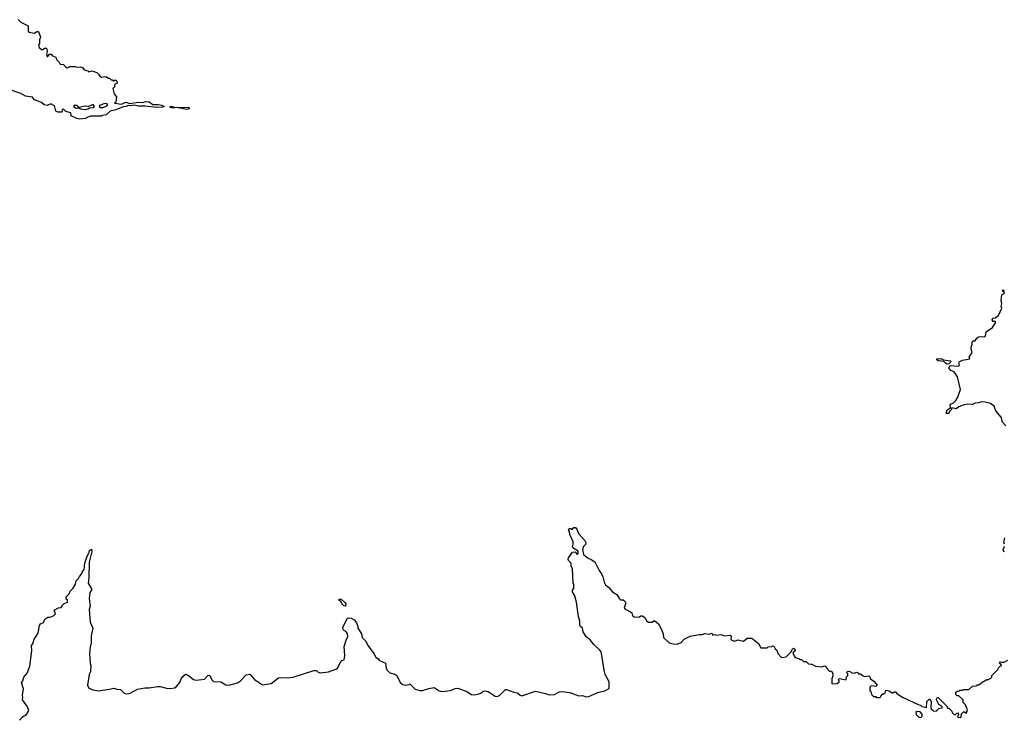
# Model space of a CAD drawing. Extents: x 2494159 to 2685562, y 773219 to 915170.
# Tile 149 of 201: x 2605632 to 2616516, y 861858 to 869607. Entities that reach past the tile are written whole.
import ezdxf

# ---------------------------------------------------------------- set-up
doc = ezdxf.new("R2010")
doc.units = 0

msp = doc.modelspace()

# ---------------------------------------------------------------- linework, layer by layer
at = {"layer": '0CON10XD'}
for points in [[(2605617, 869607), (2605645, 869578), (2605725, 869540), (2605728, 869478), (2605735, 869470), (2605795, 869458), (2605823, 869477), (2605840, 869475), (2605862, 869415), (2605852, 869385), (2605852, 869345), (2605842, 869325), (2605848, 869298), (2605875, 869278), (2605892, 869278), (2605905, 869292), (2605925, 869292), (2605932, 869285), (2605937, 869255), (2605928, 869225), (2605935, 869200), (2605945, 869200), (2605963, 869227), (2605980, 869225), (2605995, 869208), (2606033, 869193), (2606043, 869163), (2606070, 869135), (2606080, 869115), (2606115, 869110), (2606145, 869078), (2606165, 869078), (2606185, 869088), (2606245, 869090), (2606265, 869082), (2606306, 869086), (2606325, 869078), (2606345, 869052), (2606385, 869040), (2606395, 869030), (2606435, 869040), (2606484, 869024), (2606504, 869004), (2606514, 868984), (2606535, 868972), (2606585, 868978), (2606615, 868960), (2606625, 868960), (2606645, 868940), (2606655, 868940), (2606665, 868930), (2606675, 868930), (2606685, 868940), (2606700, 868935), (2606707, 868927), (2606710, 868905), (2606682, 868888), (2606680, 868865), (2606662, 868845), (2606678, 868788), (2606702, 868752), (2606697, 868693), (2606682, 868688), (2606683, 868683), (2606757, 868673), (2606805, 868693), (2606821, 868691), (2606845, 868678), (2606945, 868694), (2606995, 868691), (2607025, 868703), (2607063, 868697), (2607105, 868668), (2607165, 868668), (2607205, 868660), (2607229, 868645), (2607212, 868639), (2607145, 868635), (2607015, 868651), (2606945, 868649), (2606895, 868660), (2606865, 868655), (2606835, 868659), (2606805, 868645), (2606775, 868642), (2606695, 868609), (2606632, 868595), (2606587, 868553), (2606548, 868548), (2606535, 868540), (2606415, 868538), (2606385, 868528), (2606365, 868512), (2606295, 868507), (2606264, 868514), (2606202, 868542), (2606197, 868575), (2606141, 868591), (2606115, 868616), (2606103, 868615), (2606100, 868585), (2606055, 868582), (2606032, 868595), (2606016, 868655), (2605978, 868675), (2605935, 868659), (2605904, 868664), (2605875, 868692), (2605795, 868722), (2605775, 868750), (2605695, 868760), (2605645, 868789), (2605505, 868840)], [(2606355, 868615), (2606385, 868619), (2606405, 868632), (2606452, 868635), (2606458, 868645), (2606445, 868668), (2606394, 868646), (2606355, 868650), (2606285, 868637), (2606266, 868656), (2606251, 868659), (2606234, 868656), (2606227, 868645), (2606255, 868629), (2606282, 868632), (2606305, 868619), (2606355, 868615)], [(2606555, 868634), (2606594, 868655), (2606603, 868665), (2606602, 868672), (2606589, 868679), (2606564, 868676), (2606514, 868656), (2606510, 868645), (2606524, 868635), (2606555, 868634)], [(2607475, 868614), (2607365, 868634), (2607325, 868629), (2607294, 868635), (2607297, 868645), (2607305, 868649), (2607355, 868636), (2607495, 868639), (2607509, 868621), (2607475, 868614)], [(2616534, 865114), (2616497, 865157), (2616480, 865210), (2616422, 865282), (2616405, 865332), (2616365, 865360), (2616305, 865376), (2616265, 865380), (2616254, 865376), (2616235, 865368), (2616195, 865367), (2616165, 865350), (2616115, 865353), (2616074, 865346), (2616015, 865323), (2615985, 865301), (2615938, 865312), (2615932, 865308), (2615932, 865295), (2615912, 865275), (2615905, 865250), (2615875, 865250), (2615885, 865290), (2615920, 865315), (2615918, 865345), (2615922, 865355), (2615955, 865368), (2615982, 865395), (2616000, 865425), (2616032, 865515), (2616000, 865655), (2615962, 865712), (2615925, 865728), (2615904, 865756), (2615918, 865782), (2616010, 865775), (2616022, 865785), (2616012, 865815), (2616017, 865823), (2616055, 865842), (2616137, 865855), (2616128, 865875), (2616160, 865925), (2616149, 865965), (2616150, 865985), (2616162, 866015), (2616160, 866045), (2616175, 866060), (2616185, 866050), (2616199, 866061), (2616212, 866085), (2616230, 866100), (2616264, 866104), (2616295, 866098), (2616310, 866105), (2616317, 866155), (2616385, 866202), (2616420, 866255), (2616418, 866268), (2616395, 866270), (2616383, 866287), (2616390, 866305), (2616415, 866310), (2616452, 866335), (2616490, 866415), (2616483, 866433), (2616490, 866465), (2616480, 866505), (2616490, 866565), (2616505, 866570), (2616520, 866585), (2616500, 866605), (2616500, 866615), (2616505, 866620), (2616520, 866605)], [(2615885, 865798), (2615865, 865808), (2615847, 865827), (2615790, 865835), (2615772, 865845), (2615772, 865855), (2615815, 865861), (2615846, 865846), (2615920, 865835), (2615930, 865825), (2615905, 865800), (2615885, 865798)], [(2605632, 861858), (2605665, 861898), (2605708, 861922), (2605733, 861965), (2605720, 862005), (2605663, 862085), (2605668, 862115), (2605663, 862137), (2605676, 862205), (2605652, 862275), (2605668, 862295), (2605680, 862335), (2605715, 862380), (2605743, 862455), (2605766, 862625), (2605762, 862685), (2605777, 862703), (2605792, 862755), (2605837, 862823), (2605852, 862905), (2605862, 862925), (2605895, 862940), (2605905, 862970), (2605920, 862985), (2605945, 863000), (2605965, 863000), (2606005, 863012), (2606030, 863035), (2606014, 863076), (2606060, 863100), (2606090, 863105), (2606100, 863115), (2606100, 863125), (2606125, 863150), (2606160, 863165), (2606160, 863185), (2606148, 863198), (2606148, 863222), (2606180, 863255), (2606190, 863285), (2606225, 863320), (2606248, 863365), (2606255, 863400), (2606282, 863425), (2606295, 863450), (2606317, 863473), (2606322, 863495), (2606347, 863525), (2606354, 863595), (2606377, 863673), (2606395, 863705), (2606405, 863735), (2606425, 863752), (2606431, 863725), (2606402, 863605), (2606397, 863435), (2606388, 863375), (2606430, 863305), (2606408, 863272), (2606400, 863205), (2606412, 863125), (2606402, 863085), (2606412, 862945), (2606442, 862875), (2606423, 862793), (2606422, 862715), (2606413, 862667), (2606403, 862595), (2606410, 862485), (2606418, 862465), (2606414, 862395), (2606402, 862365), (2606383, 862245), (2606396, 862215), (2606445, 862193), (2606505, 862184), (2606625, 862201), (2606674, 862214), (2606705, 862202), (2606745, 862198), (2606789, 862159), (2606815, 862152), (2606855, 862159), (2606935, 862204), (2607014, 862216), (2607065, 862216), (2607155, 862232), (2607185, 862232), (2607255, 862212), (2607295, 862208), (2607343, 862217), (2607362, 862228), (2607403, 862275), (2607417, 862315), (2607435, 862342), (2607465, 862368), (2607495, 862357), (2607555, 862309), (2607585, 862300), (2607676, 862314), (2607715, 862358), (2607733, 862353), (2607757, 862307), (2607775, 862288), (2607855, 862282), (2607911, 862251), (2607945, 862246), (2608039, 862271), (2608075, 862295), (2608135, 862360), (2608175, 862368), (2608229, 862309), (2608315, 862249), (2608414, 862266), (2608495, 862329), (2608525, 862332), (2608594, 862326), (2608655, 862334), (2608885, 862409), (2608915, 862407), (2608932, 862392), (2608955, 862383), (2609045, 862393), (2609128, 862422), (2609144, 862436), (2609182, 862505), (2609195, 862518), (2609220, 862525), (2609227, 862575), (2609220, 862675), (2609243, 862745), (2609258, 862785), (2609257, 862817), (2609239, 862839), (2609212, 862855), (2609204, 862886), (2609252, 862985), (2609265, 862992), (2609295, 862988), (2609329, 862969), (2609357, 862935), (2609372, 862895), (2609372, 862875), (2609412, 862815), (2609420, 862775), (2609456, 862736), (2609483, 862683), (2609548, 862595), (2609568, 862555), (2609595, 862538), (2609609, 862519), (2609675, 862488), (2609684, 862434), (2609692, 862415), (2609725, 862384), (2609778, 862368), (2609802, 862352), (2609840, 862275), (2609863, 862253), (2609902, 862248), (2609937, 862253), (2609945, 862260), (2610004, 862204), (2610055, 862187), (2610085, 862189), (2610155, 862211), (2610215, 862220), (2610270, 862185), (2610305, 862176), (2610395, 862187), (2610445, 862209), (2610475, 862214), (2610575, 862178), (2610625, 862145), (2610655, 862139), (2610695, 862147), (2610731, 862159), (2610755, 862180), (2610775, 862184), (2610810, 862175), (2610890, 862125), (2610915, 862122), (2610940, 862135), (2610975, 862173), (2611003, 862197), (2611015, 862200), (2611095, 862170), (2611135, 862163), (2611166, 862136), (2611185, 862130), (2611335, 862180), (2611445, 862156), (2611485, 862140), (2611546, 862144), (2611595, 862174), (2611624, 862176), (2611714, 862164), (2611815, 862129), (2611855, 862131), (2611895, 862119), (2611925, 862121), (2612024, 862166), (2612102, 862185), (2612140, 862205), (2612148, 862215), (2612150, 862285), (2612106, 862365), (2612092, 862412), (2612062, 862595), (2612059, 862615), (2612047, 862635), (2611978, 862695), (2611939, 862749), (2611895, 862780), (2611862, 862835), (2611852, 862875), (2611832, 862895), (2611824, 862914), (2611823, 862953), (2611808, 863005), (2611787, 863165), (2611768, 863235), (2611743, 863277), (2611743, 863297), (2611758, 863315), (2611758, 863365), (2611752, 863375), (2611742, 863532), (2611730, 863565), (2611727, 863597), (2611698, 863625), (2611697, 863635), (2611700, 863655), (2611744, 863716), (2611771, 863721), (2611793, 863693), (2611806, 863704), (2611805, 863729), (2611748, 863765), (2611742, 863775), (2611752, 863805), (2611752, 863832), (2611713, 863913), (2611710, 863945), (2611700, 863965), (2611705, 863980), (2611725, 863980), (2611735, 863970), (2611745, 863972), (2611759, 863991), (2611775, 863991), (2611796, 863965), (2611809, 863925), (2611880, 863845), (2611891, 863825), (2611888, 863802), (2611865, 863780), (2611852, 863745), (2611865, 863692), (2611915, 863652), (2611948, 863638), (2611989, 863609), (2612038, 863515), (2612065, 863478)], [(2616518, 863805), (2616510, 863825), (2616523, 863877)], [(2616520, 863720), (2616510, 863725), (2616503, 863745), (2616517, 863785)], [(2612065, 863478), (2612080, 863445), (2612092, 863385), (2612107, 863357), (2612145, 863328), (2612185, 863278), (2612235, 863250), (2612261, 863201), (2612275, 863190), (2612305, 863190), (2612322, 863175), (2612332, 863155), (2612313, 863105), (2612325, 863088), (2612385, 863058), (2612398, 863045), (2612407, 863017), (2612425, 863002), (2612475, 862997), (2612498, 863012), (2612515, 863012), (2612543, 862993), (2612566, 862956), (2612584, 862944), (2612625, 862943), (2612645, 862960), (2612670, 862945), (2612693, 862923), (2612725, 862870), (2612747, 862815), (2612748, 862775), (2612812, 862715), (2612855, 862702), (2612901, 862699), (2612945, 862719), (2612978, 862755), (2613045, 862787), (2613145, 862808), (2613175, 862808), (2613205, 862818), (2613255, 862812), (2613285, 862820), (2613295, 862800), (2613315, 862808), (2613335, 862800), (2613385, 862808), (2613425, 862792), (2613485, 862799), (2613497, 862785), (2613492, 862755), (2613504, 862744), (2613535, 862733), (2613575, 862748), (2613635, 862734), (2613675, 862768), (2613725, 862768), (2613798, 862708), (2613825, 862660), (2613895, 862660), (2613905, 862670), (2613947, 862673), (2613955, 862680), (2613968, 862678), (2613985, 862650), (2614002, 862635), (2614012, 862595), (2614055, 862552), (2614105, 862560), (2614155, 862610), (2614174, 862646), (2614185, 862654), (2614201, 862645), (2614204, 862626), (2614183, 862607), (2614180, 862595), (2614205, 862552), (2614245, 862540), (2614255, 862530), (2614275, 862530), (2614295, 862510), (2614325, 862510), (2614353, 862483), (2614387, 862477), (2614428, 862458), (2614495, 862448), (2614535, 862460), (2614562, 862422), (2614585, 862400), (2614605, 862400), (2614622, 862375), (2614622, 862348), (2614610, 862315), (2614610, 862265), (2614615, 862260), (2614670, 862265), (2614690, 862285), (2614690, 862295), (2614680, 862305), (2614695, 862320), (2614770, 862305), (2614773, 862337), (2614786, 862355), (2614785, 862370), (2614772, 862385), (2614783, 862397), (2614795, 862402), (2614809, 862399), (2614835, 862383), (2614855, 862380), (2614885, 862392), (2614898, 862385), (2614902, 862372), (2614925, 862370), (2614955, 862349), (2614975, 862342), (2615018, 862348), (2615030, 862340), (2615038, 862315), (2615075, 862290), (2615098, 862265), (2615110, 862245), (2615097, 862233), (2615045, 862240), (2615030, 862225), (2615030, 862185), (2615040, 862175), (2615050, 862145), (2615072, 862122), (2615095, 862120), (2615105, 862110), (2615145, 862110), (2615150, 862125), (2615175, 862150), (2615185, 862150), (2615198, 862162), (2615205, 862190), (2615242, 862182), (2615275, 862160), (2615285, 862160), (2615298, 862172), (2615315, 862172), (2615331, 862151), (2615390, 862115), (2615565, 862033), (2615590, 862025), (2615605, 862010), (2615655, 862000), (2615660, 862065), (2615685, 862090), (2615695, 862090), (2615707, 862065), (2615703, 861995), (2615708, 861985), (2615735, 861963), (2615762, 861958), (2615793, 861987), (2615830, 861995), (2615830, 862005), (2615818, 862018), (2615792, 862032), (2615768, 862085), (2615772, 862108), (2615785, 862110), (2615878, 862018), (2615880, 862005), (2615892, 861992), (2615908, 861988), (2615938, 861958), (2615940, 861945), (2615962, 861922), (2615975, 861920), (2615992, 861938), (2616005, 861940), (2616010, 861915), (2616000, 861905), (2616002, 861892), (2616035, 861890), (2616040, 861895), (2616042, 861928), (2616065, 861950), (2616075, 861950), (2616085, 861940), (2616098, 861942), (2616110, 861975), (2616088, 862028), (2616060, 862055), (2616060, 862085), (2616015, 862130), (2615995, 862130), (2615982, 862142), (2615982, 862168), (2615995, 862180), (2616015, 862180), (2616025, 862190), (2616055, 862190), (2616065, 862200), (2616125, 862200), (2616163, 862237), (2616205, 862240), (2616215, 862250), (2616235, 862250), (2616282, 862288), (2616295, 862290), (2616325, 862310), (2616345, 862310), (2616352, 862318), (2616368, 862322), (2616380, 862335), (2616380, 862355), (2616450, 862425), (2616453, 862437), (2616472, 862458), (2616490, 862465), (2616462, 862492), (2616470, 862505), (2616485, 862500), (2616515, 862502), (2616555, 862524)], [(2609235, 863120), (2609215, 863122), (2609205, 863132), (2609183, 863173), (2609160, 863185), (2609164, 863196), (2609185, 863197), (2609225, 863162), (2609238, 863145), (2609235, 863120)], [(2615595, 861890), (2615610, 861905), (2615610, 861925), (2615585, 861950), (2615553, 861957), (2615540, 861945), (2615543, 861923), (2615572, 861892), (2615595, 861890)]]:
    msp.add_lwpolyline(points, dxfattribs=at)

doc.saveas('drawing.dxf')
